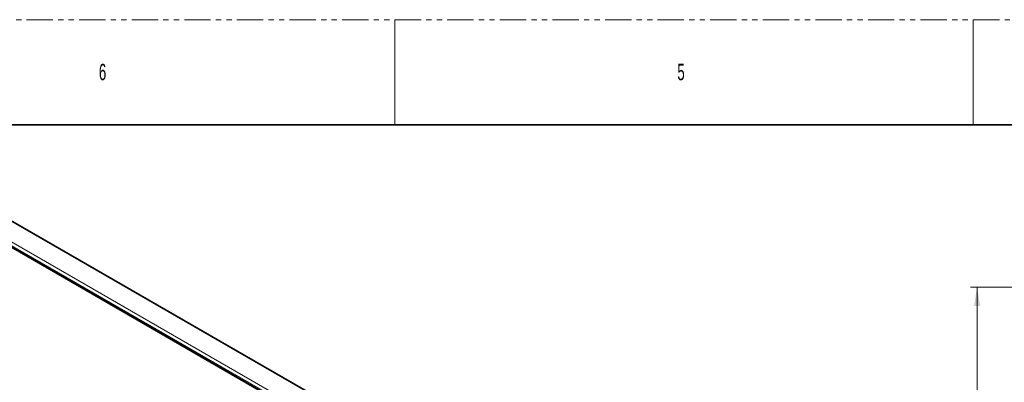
# Model space of a CAD drawing. Header units: millimetres. Extents: x 0 to 1118, y 0 to 864.
# Tile 217 of 256: x 329 to 566, y 776 to 864. Entities that reach past the tile are written whole.
import ezdxf

# ---------------------------------------------------------------- set-up
doc = ezdxf.new("R2010")
doc.units = ezdxf.units.MM
doc.linetypes.add('PHANTOM', pattern=[12.7, 6.35, -1.27, 1.27, -1.27, 1.27, -1.27])
doc.styles.add('SLDTEXTSTYLE0', font='TXT', dxfattribs={"width": 0.605})
doc.styles.add('SLDTEXTSTYLE1', font='TXT', dxfattribs={"width": 0.6})
doc.dimstyles.new('SLDDIMSTYLE1', dxfattribs={"dimtxt": 3.175, "dimasz": 4.572, "dimexe": 0, "dimexo": 0.0625, "dimgap": 0.79375, "dimtad": 0, "dimtih": 1, "dimtoh": 1, "dimdec": 1, "dimlfac": 4, "dimrnd": 1e-09, "dimzin": 4, "dimdsep": 46, "dimtxsty": 'SLDTEXTSTYLE0', "dimsah": 1, "dimcen": 0.09, "dimadec": 0, "dimazin": 1, "dimtfac": 1, "dimtofl": 0, "dimtmove": 0, "dimatfit": 3, "dimfxl": 1, "dimfrac": 2, "dimtolj": 1, "dimtzin": 12, "dimarcsym": 0})

# ---------------------------------------------------------------- blocks, each defined once
blk = doc.blocks.new('_D_17')
at = {"color": 7, "linetype": 'Continuous', "lineweight": 0}
for p, q in [((688.24, 798.93), (558.15, 798.93)), ((559.75, 798.93), (559.75, 732.53)), ((560.96, 731.81), (559.87, 731.81)), ((559.87, 731.81), (559.87, 726.93)), ((569.45, 731.81), (570.54, 731.81)), ((570.54, 731.81), (570.54, 726.93)), ((559.87, 726.93), (560.96, 726.93)), ((570.54, 726.93), (569.45, 726.93)), ((559.75, 654.93), (559.75, 721.33)), ((688.24, 654.93), (558.15, 654.93))]:
    blk.add_line(p, q, dxfattribs=at)
at = {"color": 7, "linetype": 'Continuous', "lineweight": 18}
for points in [[(559.75, 798.93), (558.99, 794.36), (560.51, 794.36)], [(559.75, 654.93), (560.51, 659.51), (558.99, 659.51)]]:
    blk.add_solid(points, dxfattribs=at)
at = {"color": 7, "linetype": 'Continuous', "lineweight": 18, "char_height": 3.175, "attachment_point": 1, "style": 'SLDTEXTSTYLE0'}
for s, insert in [('576.0', (547.87, 731.03)), ('22.7', (560.96, 731.03)), ('2 PLACES', (549.32, 725.43))]:
    blk.add_mtext(s, dxfattribs=dict(at, insert=insert))

msp = doc.modelspace()

# ---------------------------------------------------------------- linework, layer by layer
at = {"color": 7, "linetype": 'PHANTOM', "lineweight": 18}
msp.add_line((0, 863.6), (1117.6, 863.6), dxfattribs=at)
at = {"color": 7, "linetype": 'Continuous', "lineweight": 18}
for p, q in [((419.1, 863.6), (419.1, 838.2)), ((558.8, 863.6), (558.8, 838.2)), ((303.2206, 828.2387), (398.2735, 773.3658)), ((298.5941, 825.1596), (393.6469, 770.2867)), ((298.9477, 825.7719), (394.0005, 770.8991)), ((298.2302, 824.8492), (393.0386, 770.1174))]:
    msp.add_line(p, q, dxfattribs=at)
at = {"color": 7, "linetype": 'Continuous', "lineweight": 35}
for p, q in [((12.7, 838.2), (1104.9, 838.2)), ((303.4706, 828.2634), (398.5235, 773.3906)), ((393.3136, 770.1447), (298.5051, 824.8764))]:
    msp.add_line(p, q, dxfattribs=at)

# ---------------------------------------------------------------- texts
at = {"color": 7, "linetype": 'Continuous', "lineweight": 0, "char_height": 3.9688, "attachment_point": 1, "style": 'SLDTEXTSTYLE1'}
for s, insert in [('6', (347.6625, 852.9292)), ('5', (487.3625, 852.9292))]:
    msp.add_mtext(s, dxfattribs=dict(at, insert=insert))

# ---------------------------------------------------------------- dimensions: what is measured, and where the dimension line sits
at = {"color": 7, "linetype": 'Continuous', "lineweight": 18}
dim = msp.add_linear_dim(base=(559.7508, 654.9337), p1=(689.8387, 798.9337), p2=(689.8387, 654.9337), angle=90, text='<>\\P2 PLACES', dimstyle='SLDDIMSTYLE1', dxfattribs=at)
dim.commit()
dim.dimension.update_dxf_attribs({"geometry": '_D_17', "text_midpoint": (559.7508, 726.9337), "dimtype": 160})

doc.saveas('drawing.dxf')
